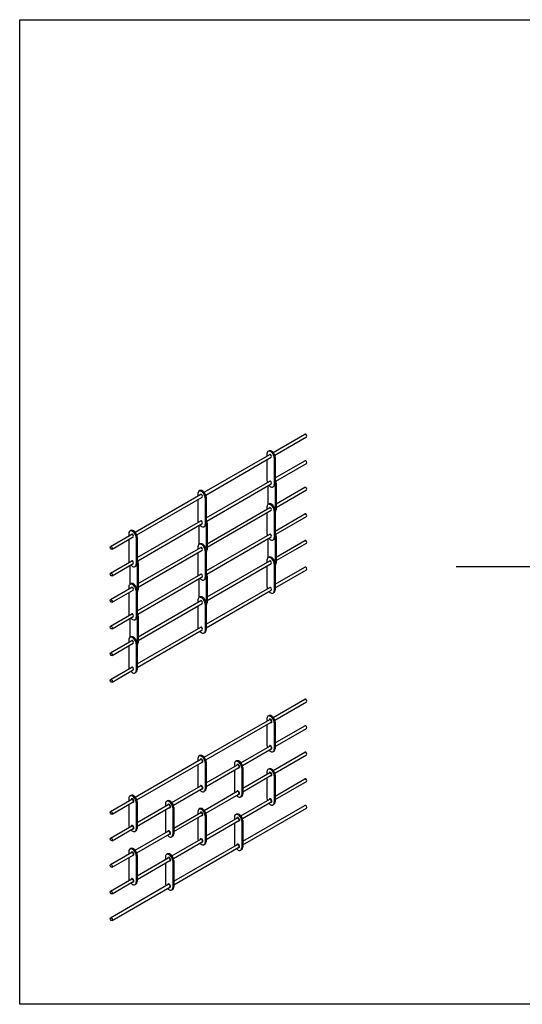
# Model space of a CAD drawing. Header units: inches. Extents: x 170 to 312, y 215 to 248.
# Tile 118 of 256: x 218.92 to 225.42, y 234.45 to 247.18. Entities that reach past the tile are written whole.
import ezdxf

# ---------------------------------------------------------------- set-up
doc = ezdxf.new("R2010")
doc.units = ezdxf.units.IN
doc.header["$LTSCALE"] = 0.25
doc.header["$MEASUREMENT"] = 0
for name, color, linetype in [('BRICK', 7, 'Continuous'), ('MOTOR RH', 7, 'Continuous'), ('STRAIGHT LATTICE', 7, 'Continuous')]:
    doc.layers.add(name, color=color, linetype=linetype)

msp = doc.modelspace()

# ---------------------------------------------------------------- linework, layer by layer
at = {"layer": 'BRICK'}
for p, q in [((222.19727, 238.15797), (222.60679, 238.3944)), ((222.21715, 238.12263), (222.62706, 238.35929)), ((222.14173, 238.18065), (222.12825, 238.17286)), ((221.30418, 237.64234), (222.15135, 238.13145)), ((221.32406, 237.607), (222.17162, 238.09634)), ((222.11448, 238.14244), (222.11448, 238.11017)), ((222.11448, 238.06335), (222.11448, 237.79869)), ((222.20848, 238.08817), (222.20848, 237.74442)), ((222.22196, 238.09595), (222.22196, 237.7522)), ((222.22196, 237.82847), (222.60679, 238.05065)), ((222.22196, 237.78165), (222.62706, 238.01554)), ((221.77779, 237.57203), (222.15135, 237.7877)), ((221.24864, 237.66502), (221.23516, 237.65724)), ((221.79767, 237.53669), (222.17162, 237.75259)), ((222.20819, 237.72178), (222.19471, 237.714)), ((222.1971, 237.47067), (222.60679, 237.7072)), ((222.21707, 237.43538), (222.62706, 237.67209)), ((220.4111, 237.12672), (221.25826, 237.61583)), ((220.43098, 237.09138), (221.27853, 237.58071)), ((221.2214, 237.62681), (221.2214, 237.59454)), ((221.2214, 237.54773), (221.2214, 237.28306)), ((221.31539, 237.57255), (221.31539, 237.2288)), ((221.32887, 237.58033), (221.32887, 237.23658)), ((221.32887, 237.31284), (221.73186, 237.54551)), ((221.32887, 237.26603), (221.75214, 237.5104)), ((221.695, 237.5565), (221.695, 237.52423)), ((221.72225, 237.59471), (221.70877, 237.58693)), ((221.80248, 237.51002), (221.80248, 237.16627)), ((221.695, 237.47742), (221.695, 237.21275)), ((221.789, 237.50223), (221.789, 237.15848)), ((221.80248, 237.24283), (222.15135, 237.44425)), ((221.80248, 237.19602), (222.17162, 237.40914)), ((222.11448, 237.45494), (222.11448, 237.42267)), ((222.14173, 237.49315), (222.12825, 237.48536)), ((222.20848, 237.40067), (222.20848, 237.05692)), ((222.22196, 237.40845), (222.22196, 237.0647)), ((220.8847, 237.0564), (221.25826, 237.27208)), ((222.11448, 237.37585), (222.11448, 237.11119)), ((222.22196, 237.14097), (222.60679, 237.36315)), ((222.22196, 237.09415), (222.62706, 237.32804)), ((220.35555, 237.1494), (220.34207, 237.14161)), ((220.90458, 237.02107), (221.27853, 237.23696)), ((221.3151, 237.20615), (221.30162, 237.19837)), ((221.30402, 236.95504), (221.73173, 237.20199)), ((221.32398, 236.91976), (221.75201, 237.16688)), ((221.78871, 237.13584), (221.77523, 237.12806)), ((220.0899, 236.94127), (220.36517, 237.1002)), ((220.11017, 236.90616), (220.38544, 237.06509)), ((220.32831, 237.11119), (220.32831, 237.07892)), ((220.32831, 237.0321), (220.32831, 236.76744)), ((220.4223, 237.05692), (220.4223, 236.71317)), ((220.43578, 237.0647), (220.43578, 236.72095)), ((220.43578, 236.79722), (220.83878, 237.02989)), ((220.80191, 237.04088), (220.80191, 237.00861)), ((220.82916, 237.07908), (220.81568, 237.0713)), ((221.77779, 236.88453), (222.15135, 237.1002)), ((221.79767, 236.84919), (222.17162, 237.06509)), ((221.80248, 236.55503), (222.60679, 237.0194)), ((222.20819, 237.03428), (222.19471, 237.0265)), ((220.43578, 236.7504), (220.85905, 236.99478)), ((220.80191, 236.96179), (220.80191, 236.69713)), ((220.89591, 236.98661), (220.89591, 236.64286)), ((220.90939, 236.99439), (220.90939, 236.65064)), ((220.90939, 236.72721), (221.25826, 236.92863)), ((220.90939, 236.68039), (221.27853, 236.89351)), ((221.2214, 236.93931), (221.2214, 236.90704)), ((221.24864, 236.97752), (221.23516, 236.96974)), ((221.31539, 236.88505), (221.31539, 236.5413)), ((221.32887, 236.89283), (221.32887, 236.54908)), ((221.72225, 236.90721), (221.70877, 236.89943)), ((221.80248, 236.50822), (222.62706, 236.98429)), ((220.0899, 236.59752), (220.36517, 236.75645)), ((221.2214, 236.86023), (221.2214, 236.59556)), ((221.32887, 236.62534), (221.73186, 236.85801)), ((221.32887, 236.57853), (221.75214, 236.8229)), ((221.695, 236.869), (221.695, 236.83673)), ((221.695, 236.78992), (221.695, 236.52525)), ((221.789, 236.81473), (221.789, 236.47098)), ((221.80248, 236.82252), (221.80248, 236.47877)), ((220.11017, 236.56241), (220.38544, 236.72134)), ((220.42202, 236.69053), (220.40854, 236.68275)), ((220.41093, 236.43942), (220.83865, 236.68636)), ((220.43089, 236.40413), (220.85892, 236.65125)), ((220.89562, 236.62022), (220.88214, 236.61243)), ((220.8847, 236.3689), (221.25826, 236.58458)), ((220.90458, 236.33357), (221.27853, 236.54946)), ((220.90939, 236.03941), (221.73186, 236.51426)), ((221.3151, 236.51865), (221.30162, 236.51087)), ((220.0899, 236.25407), (220.36517, 236.413)), ((220.11017, 236.21896), (220.38544, 236.37789)), ((220.32831, 236.42369), (220.32831, 236.39142)), ((220.35555, 236.4619), (220.34207, 236.45411)), ((220.4223, 236.36942), (220.4223, 236.02567)), ((220.43578, 236.3772), (220.43578, 236.03345)), ((220.82916, 236.39158), (220.81568, 236.3838)), ((220.90939, 235.99259), (221.75214, 236.47915)), ((221.78871, 236.44834), (221.77523, 236.44056)), ((220.32831, 236.3446), (220.32831, 236.07994)), ((220.43578, 236.10972), (220.83878, 236.34239)), ((220.43578, 236.0629), (220.85905, 236.30728)), ((220.80191, 236.35338), (220.80191, 236.32111)), ((220.80191, 236.27429), (220.80191, 236.00963)), ((220.89591, 236.29911), (220.89591, 235.95536)), ((220.90939, 236.30689), (220.90939, 235.96314)), ((220.0899, 235.91002), (220.36517, 236.06895)), ((220.0899, 235.56627), (220.83878, 235.99864)), ((220.11017, 235.87491), (220.38544, 236.03384)), ((220.42202, 236.00303), (220.40854, 235.99525)), ((220.11017, 235.53116), (220.85905, 235.96353)), ((220.89562, 235.93272), (220.88214, 235.92493))]:
    msp.add_line(p, q, dxfattribs=at)
for centre, major_axis, start_param, end_param in [((222.61692, 238.37684), (0.01014, -0.01756), 0, 3.14159265), ((222.16148, 238.1153), (0.03323, -0.05756), 0.78539816, 3.92699082), ((222.17496, 238.12309), (0.03323, -0.05756), 0.78539816, 3.14159265), ((222.16148, 238.11389), (0.01014, -0.01756), 0, 3.14159265), ((222.61692, 238.03309), (0.01014, -0.01756), 0, 3.14159265), ((222.16148, 237.77155), (0.03323, -0.05756), 3.92699082, 4.42168201), ((222.16148, 237.77014), (0.01014, -0.01756), 0, 3.14159265), ((221.26839, 237.59968), (0.03323, -0.05756), 0.78539816, 3.92699082), ((221.28187, 237.60746), (0.03323, -0.05756), 0.78539816, 3.14159265), ((222.16148, 237.77155), (0.03323, -0.05756), 5.04167821, 7.06858347), ((222.17496, 237.77934), (0.03323, -0.05756), 6.28318531, 7.06858347), ((222.61692, 237.68964), (0.01014, -0.01756), 0, 3.14159265), ((221.26839, 237.59827), (0.01014, -0.01756), 0, 3.14159265), ((221.742, 237.52937), (0.03323, -0.05756), 0.78539816, 3.92699082), ((221.75548, 237.53715), (0.03323, -0.05756), 0.78539816, 3.14159265), ((221.742, 237.52796), (0.01014, -0.01756), 0, 3.14159265), ((222.16148, 237.4278), (0.03323, -0.05756), 0.78539816, 3.92699082), ((222.17496, 237.43559), (0.03323, -0.05756), 0.78539816, 3.14159265), ((222.16148, 237.42639), (0.01014, -0.01756), 0, 3.14159265), ((221.26839, 237.25593), (0.03323, -0.05756), 3.92699082, 4.42168201), ((221.26839, 237.25452), (0.01014, -0.01756), 0, 3.14159265), ((222.61692, 237.34559), (0.01014, -0.01756), 0, 3.14159265), ((220.3753, 237.08405), (0.03323, -0.05756), 0.78539816, 3.92699082), ((220.38878, 237.09184), (0.03323, -0.05756), 0.78539816, 3.14159265), ((221.26839, 237.25593), (0.03323, -0.05756), 5.04167821, 7.06858347), ((221.28187, 237.26371), (0.03323, -0.05756), 6.28318531, 7.06858347), ((221.742, 237.18562), (0.03323, -0.05756), 3.92699082, 4.42168201), ((221.742, 237.18562), (0.03323, -0.05756), 5.04167821, 7.06858347), ((221.74187, 237.18443), (0.01014, -0.01756), 0, 3.14159265), ((221.75548, 237.1934), (0.03323, -0.05756), 6.28318531, 7.06858347), ((220.3753, 237.08264), (0.01014, -0.01756), 0, 3.14159265), ((220.84891, 237.01374), (0.03323, -0.05756), 0.78539816, 3.92699082), ((220.86239, 237.02152), (0.03323, -0.05756), 0.78539816, 3.14159265), ((220.84891, 237.01233), (0.01014, -0.01756), 0, 3.14159265), ((222.16148, 237.08405), (0.03323, -0.05756), 3.92699082, 4.42168201), ((222.16148, 237.08405), (0.03323, -0.05756), 5.04167821, 7.06858347), ((222.16148, 237.08264), (0.01014, -0.01756), 0, 3.14159265), ((222.17496, 237.09184), (0.03323, -0.05756), 6.28318531, 7.06858347), ((222.61692, 237.00184), (0.01014, -0.01756), 0, 3.14159265), ((221.26839, 236.91218), (0.03323, -0.05756), 0.78539816, 3.92699082), ((221.28187, 236.91996), (0.03323, -0.05756), 0.78539816, 3.14159265), ((221.26839, 236.91077), (0.01014, -0.01756), 0, 3.14159265), ((221.742, 236.84187), (0.03323, -0.05756), 0.78539816, 3.92699082), ((221.75548, 236.84965), (0.03323, -0.05756), 0.78539816, 3.14159265), ((220.3753, 236.7403), (0.03323, -0.05756), 3.92699082, 4.42168201), ((220.3753, 236.73889), (0.01014, -0.01756), 0, 3.14159265), ((221.742, 236.84046), (0.01014, -0.01756), 0, 3.14159265), ((220.3753, 236.7403), (0.03323, -0.05756), 5.04167821, 7.06858347), ((220.38878, 236.74809), (0.03323, -0.05756), 6.28318531, 7.06858347), ((220.84891, 236.66999), (0.03323, -0.05756), 3.92699082, 4.42168201), ((220.84891, 236.66999), (0.03323, -0.05756), 5.04167821, 7.06858347), ((220.84878, 236.66881), (0.01014, -0.01756), 0, 3.14159265), ((220.86239, 236.67777), (0.03323, -0.05756), 6.28318531, 7.06858347), ((221.26839, 236.56843), (0.03323, -0.05756), 3.92699082, 4.42168201), ((221.26839, 236.56843), (0.03323, -0.05756), 5.04167821, 7.06858347), ((221.26839, 236.56702), (0.01014, -0.01756), 0, 3.14159265), ((221.28187, 236.57621), (0.03323, -0.05756), 6.28318531, 7.06858347), ((221.742, 236.49812), (0.03323, -0.05756), 3.92699082, 4.42168201), ((221.742, 236.49671), (0.01014, -0.01756), 0, 3.14159265), ((220.3753, 236.39655), (0.03323, -0.05756), 0.78539816, 3.92699082), ((220.38878, 236.40434), (0.03323, -0.05756), 0.78539816, 3.14159265), ((220.3753, 236.39514), (0.01014, -0.01756), 0, 3.14159265), ((220.84891, 236.32624), (0.03323, -0.05756), 0.78539816, 3.92699082), ((220.86239, 236.33402), (0.03323, -0.05756), 0.78539816, 3.14159265), ((221.742, 236.49812), (0.03323, -0.05756), 5.04167821, 7.06858347), ((221.75548, 236.5059), (0.03323, -0.05756), 6.28318531, 7.06858347), ((220.84891, 236.32483), (0.01014, -0.01756), 0, 3.14159265), ((220.3753, 236.0528), (0.03323, -0.05756), 3.92699082, 4.42168201), ((220.3753, 236.0528), (0.03323, -0.05756), 5.04167821, 7.06858347), ((220.3753, 236.05139), (0.01014, -0.01756), 0, 3.14159265), ((220.38878, 236.06059), (0.03323, -0.05756), 6.28318531, 7.06858347), ((220.84891, 235.98249), (0.03323, -0.05756), 3.92699082, 4.42168201), ((220.84891, 235.98108), (0.01014, -0.01756), 0, 3.14159265), ((220.84891, 235.98249), (0.03323, -0.05756), 5.04167821, 7.06858347), ((220.86239, 235.99027), (0.03323, -0.05756), 6.28318531, 7.06858347)]:
    msp.add_ellipse(centre, major_axis=major_axis, ratio=0.57735027, start_param=start_param, end_param=end_param, dxfattribs=at)
for centre in [(220.10004, 236.92372), (220.10004, 236.57997), (220.10004, 236.23652), (220.10004, 235.89247), (220.10004, 235.54872)]:
    msp.add_ellipse(centre, major_axis=(0.01014, -0.01756), ratio=0.57735027, dxfattribs=at)
for points in [[(222.16408, 238.09199), (222.16584, 238.09152), (222.16763, 238.09135), (222.17298, 238.09202), (222.17621, 238.09435), (222.1796, 238.10071), (222.18002, 238.10457), (222.17865, 238.11607), (222.17446, 238.12422), (222.16519, 238.13322), (222.16099, 238.13569), (222.15415, 238.13651), (222.15156, 238.13609), (222.14939, 238.13483), (222.14725, 238.1336), (222.1456, 238.1316), (222.1443, 238.12861), (222.14404, 238.12788), (222.14384, 238.12712)], [(222.16408, 237.74824), (222.16584, 237.74777), (222.16763, 237.7476), (222.17298, 237.74827), (222.17621, 237.7506), (222.1796, 237.75696), (222.18002, 237.76082), (222.17865, 237.77232), (222.17446, 237.78047), (222.16519, 237.78947), (222.16099, 237.79194), (222.15415, 237.79276), (222.15156, 237.79234), (222.14939, 237.79108), (222.14725, 237.78985), (222.1456, 237.78785), (222.1443, 237.78486), (222.14404, 237.78413), (222.14384, 237.78337)], [(221.271, 237.57637), (221.27276, 237.57589), (221.27454, 237.57573), (221.27989, 237.57639), (221.28312, 237.57872), (221.28651, 237.58509), (221.28693, 237.58895), (221.28556, 237.60045), (221.28138, 237.60859), (221.27211, 237.6176), (221.26791, 237.62007), (221.26106, 237.62088), (221.25848, 237.62046), (221.2563, 237.61921), (221.25416, 237.61797), (221.25252, 237.61598), (221.25121, 237.61299), (221.25096, 237.61225), (221.25076, 237.61149)], [(221.7446, 237.50605), (221.74636, 237.50558), (221.74815, 237.50542), (221.75349, 237.50608), (221.75673, 237.50841), (221.76012, 237.51478), (221.76054, 237.51864), (221.75917, 237.53014), (221.75498, 237.53828), (221.74571, 237.54728), (221.74151, 237.54976), (221.73467, 237.55057), (221.73208, 237.55015), (221.72991, 237.5489), (221.72777, 237.54766), (221.72612, 237.54567), (221.72482, 237.54268), (221.72456, 237.54194), (221.72436, 237.54118)], [(222.16408, 237.40449), (222.16584, 237.40402), (222.16763, 237.40385), (222.17298, 237.40452), (222.17621, 237.40685), (222.1796, 237.41321), (222.18002, 237.41707), (222.17865, 237.42857), (222.17446, 237.43672), (222.16519, 237.44572), (222.16099, 237.44819), (222.15415, 237.44901), (222.15156, 237.44859), (222.14939, 237.44733), (222.14725, 237.4461), (222.1456, 237.4441), (222.1443, 237.44111), (222.14404, 237.44038), (222.14384, 237.43962)], [(221.271, 237.23262), (221.27276, 237.23214), (221.27454, 237.23198), (221.27989, 237.23264), (221.28312, 237.23497), (221.28651, 237.24134), (221.28693, 237.2452), (221.28556, 237.2567), (221.28138, 237.26484), (221.27211, 237.27385), (221.26791, 237.27632), (221.26106, 237.27713), (221.25848, 237.27671), (221.2563, 237.27546), (221.25416, 237.27422), (221.25252, 237.27223), (221.25121, 237.26924), (221.25096, 237.2685), (221.25076, 237.26774)], [(221.7446, 237.1623), (221.74636, 237.16183), (221.74815, 237.16167), (221.75349, 237.16233), (221.75673, 237.16466), (221.76012, 237.17103), (221.76054, 237.17489), (221.75917, 237.18639), (221.75498, 237.19453), (221.74571, 237.20353), (221.74151, 237.20601), (221.73467, 237.20682), (221.73208, 237.2064), (221.72991, 237.20515), (221.72777, 237.20391), (221.72612, 237.20192), (221.72482, 237.19893), (221.72456, 237.19819), (221.72436, 237.19743)], [(220.37791, 237.06074), (220.37967, 237.06027), (220.38145, 237.0601), (220.3868, 237.06077), (220.39003, 237.0631), (220.39342, 237.06946), (220.39384, 237.07332), (220.39247, 237.08482), (220.38829, 237.09297), (220.37902, 237.10197), (220.37482, 237.10444), (220.36797, 237.10526), (220.36539, 237.10484), (220.36321, 237.10358), (220.36107, 237.10235), (220.35943, 237.10035), (220.35812, 237.09736), (220.35787, 237.09663), (220.35767, 237.09587)], [(220.85152, 236.99043), (220.85328, 236.98995), (220.85506, 236.98979), (220.86041, 236.99046), (220.86364, 236.99278), (220.86703, 236.99915), (220.86745, 237.00301), (220.86608, 237.01451), (220.86189, 237.02266), (220.85262, 237.03166), (220.84843, 237.03413), (220.84158, 237.03495), (220.839, 237.03453), (220.83682, 237.03327), (220.83468, 237.03203), (220.83303, 237.03004), (220.83173, 237.02705), (220.83147, 237.02632), (220.83127, 237.02556)], [(222.16408, 237.06074), (222.16584, 237.06027), (222.16763, 237.0601), (222.17298, 237.06077), (222.17621, 237.0631), (222.1796, 237.06946), (222.18002, 237.07332), (222.17865, 237.08482), (222.17446, 237.09297), (222.16519, 237.10197), (222.16099, 237.10444), (222.15415, 237.10526), (222.15156, 237.10484), (222.14939, 237.10358), (222.14725, 237.10235), (222.1456, 237.10035), (222.1443, 237.09736), (222.14404, 237.09663), (222.14384, 237.09587)], [(221.271, 236.88887), (221.27276, 236.88839), (221.27454, 236.88823), (221.27989, 236.88889), (221.28312, 236.89122), (221.28651, 236.89759), (221.28693, 236.90145), (221.28556, 236.91295), (221.28138, 236.92109), (221.27211, 236.9301), (221.26791, 236.93257), (221.26106, 236.93338), (221.25848, 236.93296), (221.2563, 236.93171), (221.25416, 236.93047), (221.25252, 236.92848), (221.25121, 236.92549), (221.25096, 236.92475), (221.25076, 236.92399)], [(220.37791, 236.71699), (220.37967, 236.71652), (220.38145, 236.71635), (220.3868, 236.71702), (220.39003, 236.71935), (220.39342, 236.72571), (220.39384, 236.72957), (220.39247, 236.74107), (220.38829, 236.74922), (220.37902, 236.75822), (220.37482, 236.76069), (220.36797, 236.76151), (220.36539, 236.76109), (220.36321, 236.75983), (220.36107, 236.7586), (220.35943, 236.7566), (220.35812, 236.75361), (220.35787, 236.75288), (220.35767, 236.75212)], [(221.7446, 236.81855), (221.74636, 236.81808), (221.74815, 236.81792), (221.75349, 236.81858), (221.75673, 236.82091), (221.76012, 236.82728), (221.76054, 236.83114), (221.75917, 236.84264), (221.75498, 236.85078), (221.74571, 236.85978), (221.74151, 236.86226), (221.73467, 236.86307), (221.73208, 236.86265), (221.72991, 236.8614), (221.72777, 236.86016), (221.72612, 236.85817), (221.72482, 236.85518), (221.72456, 236.85444), (221.72436, 236.85368)], [(220.85152, 236.64668), (220.85328, 236.6462), (220.85506, 236.64604), (220.86041, 236.64671), (220.86364, 236.64903), (220.86703, 236.6554), (220.86745, 236.65926), (220.86608, 236.67076), (220.86189, 236.67891), (220.85262, 236.68791), (220.84843, 236.69038), (220.84158, 236.6912), (220.839, 236.69078), (220.83682, 236.68952), (220.83468, 236.68828), (220.83303, 236.68629), (220.83173, 236.6833), (220.83147, 236.68257), (220.83127, 236.68181)], [(221.271, 236.54512), (221.27276, 236.54464), (221.27454, 236.54448), (221.27989, 236.54514), (221.28312, 236.54747), (221.28651, 236.55384), (221.28693, 236.5577), (221.28556, 236.5692), (221.28138, 236.57734), (221.27211, 236.58635), (221.26791, 236.58882), (221.26106, 236.58963), (221.25848, 236.58921), (221.2563, 236.58796), (221.25416, 236.58672), (221.25252, 236.58473), (221.25121, 236.58174), (221.25096, 236.581), (221.25076, 236.58024)], [(221.7446, 236.4748), (221.74636, 236.47433), (221.74815, 236.47417), (221.75349, 236.47483), (221.75673, 236.47716), (221.76012, 236.48353), (221.76054, 236.48739), (221.75917, 236.49889), (221.75498, 236.50703), (221.74571, 236.51603), (221.74151, 236.51851), (221.73467, 236.51932), (221.73208, 236.5189), (221.72991, 236.51765), (221.72777, 236.51641), (221.72612, 236.51442), (221.72482, 236.51143), (221.72456, 236.51069), (221.72436, 236.50993)], [(220.37791, 236.37324), (220.37967, 236.37277), (220.38145, 236.3726), (220.3868, 236.37327), (220.39003, 236.3756), (220.39342, 236.38196), (220.39384, 236.38582), (220.39247, 236.39732), (220.38829, 236.40547), (220.37902, 236.41447), (220.37482, 236.41694), (220.36797, 236.41776), (220.36539, 236.41734), (220.36321, 236.41608), (220.36107, 236.41485), (220.35943, 236.41285), (220.35812, 236.40986), (220.35787, 236.40913), (220.35767, 236.40837)], [(220.85152, 236.30293), (220.85328, 236.30245), (220.85506, 236.30229), (220.86041, 236.30296), (220.86364, 236.30528), (220.86703, 236.31165), (220.86745, 236.31551), (220.86608, 236.32701), (220.86189, 236.33516), (220.85262, 236.34416), (220.84843, 236.34663), (220.84158, 236.34745), (220.839, 236.34703), (220.83682, 236.34577), (220.83468, 236.34453), (220.83303, 236.34254), (220.83173, 236.33955), (220.83147, 236.33882), (220.83127, 236.33806)], [(220.37791, 236.02949), (220.37967, 236.02902), (220.38145, 236.02885), (220.3868, 236.02952), (220.39003, 236.03185), (220.39342, 236.03821), (220.39384, 236.04207), (220.39247, 236.05357), (220.38829, 236.06172), (220.37902, 236.07072), (220.37482, 236.07319), (220.36797, 236.07401), (220.36539, 236.07359), (220.36321, 236.07233), (220.36107, 236.0711), (220.35943, 236.0691), (220.35812, 236.06611), (220.35787, 236.06538), (220.35767, 236.06462)], [(220.85152, 235.95918), (220.85328, 235.9587), (220.85506, 235.95854), (220.86041, 235.95921), (220.86364, 235.96153), (220.86703, 235.9679), (220.86745, 235.97176), (220.86608, 235.98326), (220.86189, 235.99141), (220.85262, 236.00041), (220.84843, 236.00288), (220.84158, 236.0037), (220.839, 236.00328), (220.83682, 236.00202), (220.83468, 236.00078), (220.83303, 235.99879), (220.83173, 235.9958), (220.83147, 235.99507), (220.83127, 235.99431)]]:
    msp.add_open_spline(points, degree=3, knots=[2.61090844, 2.61090844, 2.61090844, 2.61090844, 2.9022773, 2.9022773, 3.48765662, 3.48765662, 4.07303595, 4.07303595, 5.16925667, 5.16925667, 5.87566295, 5.87566295, 6.28318531, 6.28318531, 6.28318531, 6.68539091, 6.68539091, 6.8104073, 6.8104073, 6.8104073, 6.8104073], dxfattribs=at)
at = {"layer": 'defpoints'}
msp.add_lwpolyline([(238.38533, 234.44685), (218.91545, 234.44685), (218.91545, 247.18196), (238.38533, 247.18196)], close=True, dxfattribs=at)
at = {"layer": 'MOTOR RH'}
msp.add_line((232.39037, 240.10342), (224.56398, 240.10342), dxfattribs=at)
at = {"layer": 'STRAIGHT LATTICE'}
for p, q in [((222.19647, 241.58463), (222.60679, 241.82152)), ((222.21675, 241.54952), (222.62706, 241.78641)), ((222.14173, 241.60636), (222.12825, 241.59858)), ((221.30338, 241.069), (222.15135, 241.55857)), ((221.32366, 241.03389), (222.17162, 241.52346)), ((222.11448, 241.56815), (222.11448, 241.53729)), ((222.11448, 241.49048), (222.11448, 241.2244)), ((222.20848, 241.51388), (222.20848, 241.17013)), ((222.22196, 241.52167), (222.22196, 241.17792)), ((222.22196, 241.25559), (222.60679, 241.47777)), ((222.23017, 241.21352), (222.62706, 241.44266)), ((221.32887, 240.73997), (222.15135, 241.21482)), ((221.24864, 241.09073), (221.23516, 241.08295)), ((221.33708, 240.69789), (222.17162, 241.17971)), ((222.12796, 241.15451), (222.12796, 240.91121)), ((222.20819, 241.14749), (222.19471, 241.13971)), ((222.22191, 241.1754), (222.22191, 240.83705)), ((222.23539, 241.18567), (222.23539, 240.84192)), ((222.23539, 240.91989), (222.60679, 241.13432)), ((222.23539, 240.87308), (222.62706, 241.09921)), ((220.4103, 240.55338), (221.25826, 241.04295)), ((220.43057, 240.51827), (221.27853, 241.00784)), ((221.2214, 241.05253), (221.2214, 241.02167)), ((221.2214, 240.97485), (221.2214, 240.70878)), ((221.31539, 240.99826), (221.31539, 240.65451)), ((221.32887, 241.00604), (221.32887, 240.66229)), ((221.3423, 240.40427), (222.15135, 240.87137)), ((221.3423, 240.35745), (222.17162, 240.83626)), ((222.11448, 240.88095), (222.11448, 240.85009)), ((222.14173, 240.91916), (222.12825, 240.91138)), ((222.20848, 240.82668), (222.20848, 240.48293)), ((222.22196, 240.83447), (222.22196, 240.49072)), ((220.43578, 240.22434), (221.25826, 240.6992)), ((222.11448, 240.80328), (222.11448, 240.5372)), ((222.22196, 240.56839), (222.60679, 240.79057)), ((222.23017, 240.52632), (222.62706, 240.75546)), ((220.35555, 240.57511), (220.34207, 240.56733)), ((220.444, 240.18227), (221.27853, 240.66409)), ((221.23487, 240.63888), (221.23487, 240.39558)), ((221.3151, 240.63187), (221.30162, 240.62408)), ((221.32882, 240.65977), (221.32882, 240.32142)), ((221.3423, 240.67004), (221.3423, 240.32629)), ((220.0899, 240.3684), (220.36517, 240.52732)), ((220.11017, 240.33329), (220.38544, 240.49221)), ((220.32831, 240.5369), (220.32831, 240.50604)), ((220.32831, 240.45923), (220.32831, 240.19315)), ((220.4223, 240.48263), (220.4223, 240.13888)), ((220.43578, 240.49042), (220.43578, 240.14667)), ((221.32887, 240.05277), (222.15135, 240.52762)), ((221.33708, 240.01069), (222.17162, 240.49251)), ((222.12796, 240.46731), (222.12796, 240.22371)), ((222.20819, 240.46029), (222.19471, 240.45251)), ((222.22191, 240.4879), (222.22191, 240.14955)), ((222.23539, 240.49817), (222.23539, 240.15442)), ((222.23539, 240.23209), (222.60679, 240.44652)), ((220.44921, 239.88864), (221.25826, 240.35575)), ((220.44921, 239.84183), (221.27853, 240.32064)), ((221.2214, 240.36533), (221.2214, 240.33447)), ((221.24864, 240.40353), (221.23516, 240.39575)), ((221.32887, 240.31884), (221.32887, 239.97509)), ((222.23539, 240.18528), (222.62706, 240.41141)), ((221.2214, 240.28765), (221.2214, 240.02158)), ((221.31539, 240.31106), (221.31539, 239.96731)), ((222.11448, 240.19315), (222.11448, 240.16229)), ((222.14173, 240.23136), (222.12825, 240.22358)), ((220.0899, 240.02465), (220.36517, 240.18357)), ((220.11017, 239.98954), (220.38544, 240.14846)), ((220.34179, 240.12326), (220.34179, 239.87996)), ((220.42202, 240.11624), (220.40854, 240.10846)), ((220.43573, 240.14415), (220.43573, 239.8058)), ((220.44921, 240.15442), (220.44921, 239.81067)), ((221.3423, 239.71647), (222.15135, 240.18357)), ((221.3423, 239.66965), (222.17162, 240.14846)), ((222.11448, 240.11548), (222.11448, 239.8494)), ((222.20848, 240.13888), (222.20848, 239.79513)), ((222.22196, 240.14667), (222.22196, 239.80292)), ((222.22196, 239.88059), (222.60679, 240.10277)), ((222.22196, 239.83378), (222.62706, 240.06766)), ((220.43578, 239.53714), (221.25826, 240.012)), ((220.444, 239.49507), (221.27853, 239.97689)), ((221.23487, 239.95168), (221.23487, 239.70808)), ((221.3151, 239.94467), (221.30162, 239.93688)), ((221.32882, 239.97227), (221.32882, 239.63392)), ((221.3423, 239.98254), (221.3423, 239.63879)), ((220.0899, 239.6812), (220.36517, 239.84012)), ((220.11017, 239.64609), (220.38544, 239.80501)), ((220.32831, 239.8497), (220.32831, 239.81884)), ((220.35555, 239.88791), (220.34207, 239.88013)), ((220.43578, 239.80322), (220.43578, 239.45947)), ((221.32887, 239.36497), (222.15135, 239.83982)), ((221.32887, 239.31815), (222.17162, 239.80471)), ((220.32831, 239.77203), (220.32831, 239.50595)), ((220.4223, 239.79543), (220.4223, 239.45168)), ((221.2214, 239.67753), (221.2214, 239.64667)), ((221.24864, 239.71573), (221.23516, 239.70795)), ((222.20819, 239.77249), (222.19471, 239.76471)), ((220.44921, 239.20084), (221.25826, 239.66795)), ((220.44921, 239.15403), (221.27853, 239.63284)), ((221.2214, 239.59985), (221.2214, 239.33378)), ((221.31539, 239.62326), (221.31539, 239.27951)), ((221.32887, 239.63104), (221.32887, 239.28729)), ((220.0899, 239.33745), (220.36517, 239.49637)), ((220.11017, 239.30234), (220.38544, 239.46126)), ((220.34179, 239.43606), (220.34179, 239.19246)), ((220.42202, 239.42904), (220.40854, 239.42126)), ((220.43573, 239.45665), (220.43573, 239.1183)), ((220.44921, 239.46692), (220.44921, 239.12317)), ((220.43578, 238.84934), (221.25826, 239.3242)), ((220.35555, 239.20011), (220.34207, 239.19233)), ((220.43578, 238.80253), (221.27853, 239.28909)), ((221.3151, 239.25687), (221.30162, 239.24908)), ((220.0899, 238.9934), (220.36517, 239.15232)), ((220.11017, 238.95829), (220.38544, 239.11721)), ((220.32831, 239.1619), (220.32831, 239.13104)), ((220.32831, 239.08423), (220.32831, 238.81815)), ((220.4223, 239.10763), (220.4223, 238.76388)), ((220.43578, 239.11542), (220.43578, 238.77167)), ((220.0899, 238.64965), (220.36517, 238.80857)), ((220.11017, 238.61454), (220.38544, 238.77346)), ((220.42202, 238.74124), (220.40854, 238.73346))]:
    msp.add_line(p, q, dxfattribs=at)
for centre, major_axis, start_param, end_param in [((222.61692, 241.80397), (0.01014, -0.01756), 0, 3.14159265), ((222.16148, 241.54102), (0.03323, -0.05756), 0.78539816, 3.92699082), ((222.17496, 241.5488), (0.03323, -0.05756), 0.78539816, 3.14159265), ((222.16148, 241.54102), (0.01014, -0.01756), 0, 3.14159265), ((222.61692, 241.46022), (0.01014, -0.01756), 0, 3.14159265), ((222.16148, 241.19727), (0.03323, -0.05756), 3.92699082, 4.40245048), ((222.16148, 241.19727), (0.01014, -0.01756), 0, 3.14159265), ((222.18839, 241.2128), (0.03323, -0.05756), 0.78539816, 1.56059154), ((221.26839, 241.02539), (0.03323, -0.05756), 0.78539816, 3.92699082), ((221.28187, 241.03318), (0.03323, -0.05756), 0.78539816, 3.14159265), ((222.16148, 241.19727), (0.03323, -0.05756), 5.02232748, 7.06858347), ((222.17496, 241.20505), (0.03323, -0.05756), 6.28318531, 7.06858347), ((222.61692, 241.11677), (0.01014, -0.01756), 0, 3.14159265), ((221.26839, 241.02539), (0.01014, -0.01756), 0, 3.14159265), ((222.16148, 240.85382), (0.03323, -0.05756), 0.78539816, 3.92699082), ((222.17496, 240.8616), (0.03323, -0.05756), 0.78539816, 3.14159265), ((222.16148, 240.85382), (0.01014, -0.01756), 0, 3.14159265), ((222.18839, 240.86905), (0.03323, -0.05756), 6.2933901, 7.06858347), ((221.26839, 240.68164), (0.03323, -0.05756), 3.92699082, 4.40245048), ((221.26839, 240.68164), (0.01014, -0.01756), 0, 3.14159265), ((221.2953, 240.69718), (0.03323, -0.05756), 0.78539816, 1.56059154), ((222.61692, 240.77302), (0.01014, -0.01756), 0, 3.14159265), ((220.3753, 240.50977), (0.03323, -0.05756), 0.78539816, 3.92699082), ((220.38878, 240.51755), (0.03323, -0.05756), 0.78539816, 3.14159265), ((221.26839, 240.68164), (0.03323, -0.05756), 5.02232748, 7.06858347), ((221.28187, 240.68943), (0.03323, -0.05756), 6.28318531, 7.06858347), ((220.3753, 240.50977), (0.01014, -0.01756), 0, 3.14159265), ((222.16148, 240.51007), (0.03323, -0.05756), 3.92699082, 4.40245048), ((222.16148, 240.51007), (0.03323, -0.05756), 5.02232748, 7.06858347), ((222.16148, 240.51007), (0.01014, -0.01756), 0, 3.14159265), ((222.17496, 240.51785), (0.03323, -0.05756), 6.28318531, 7.06858347), ((222.18839, 240.5253), (0.03323, -0.05756), 0.78539816, 1.56059154), ((222.61692, 240.42897), (0.01014, -0.01756), 0, 3.14159265), ((221.26839, 240.33819), (0.03323, -0.05756), 0.78539816, 3.92699082), ((221.28187, 240.34598), (0.03323, -0.05756), 0.78539816, 3.14159265), ((221.26839, 240.33819), (0.01014, -0.01756), 0, 3.14159265), ((221.2953, 240.35343), (0.03323, -0.05756), 6.2933901, 7.06858347), ((220.3753, 240.16602), (0.03323, -0.05756), 3.92699082, 4.40245048), ((220.3753, 240.16602), (0.01014, -0.01756), 0, 3.14159265), ((220.40221, 240.18155), (0.03323, -0.05756), 0.78539816, 1.56059154), ((222.16148, 240.16602), (0.03323, -0.05756), 0.78539816, 3.92699082), ((222.17496, 240.1738), (0.03323, -0.05756), 0.78539816, 3.14159265), ((222.16148, 240.16602), (0.01014, -0.01756), 0, 3.14159265), ((220.3753, 240.16602), (0.03323, -0.05756), 5.02232748, 7.06858347), ((220.38878, 240.1738), (0.03323, -0.05756), 6.28318531, 7.06858347), ((222.18839, 240.18155), (0.03323, -0.05756), 6.2933901, 7.06858347), ((222.61692, 240.08522), (0.01014, -0.01756), 0, 3.14159265), ((221.26839, 239.99444), (0.03323, -0.05756), 3.92699082, 4.40245048), ((221.26839, 239.99444), (0.03323, -0.05756), 5.02232748, 7.06858347), ((221.26839, 239.99444), (0.01014, -0.01756), 0, 3.14159265), ((221.28187, 240.00223), (0.03323, -0.05756), 6.28318531, 7.06858347), ((221.2953, 240.00968), (0.03323, -0.05756), 0.78539816, 1.56059154), ((220.3753, 239.82257), (0.03323, -0.05756), 0.78539816, 3.92699082), ((220.38878, 239.83035), (0.03323, -0.05756), 0.78539816, 3.14159265), ((220.3753, 239.82257), (0.01014, -0.01756), 0, 3.14159265), ((220.40221, 239.8378), (0.03323, -0.05756), 6.2933901, 7.06858347), ((222.16148, 239.82227), (0.03323, -0.05756), 3.92699082, 4.40245048), ((222.16148, 239.82227), (0.01014, -0.01756), 0, 3.14159265), ((222.17496, 239.83005), (0.03323, -0.05756), 6.28318531, 7.06858347), ((221.26839, 239.65039), (0.03323, -0.05756), 0.78539816, 3.92699082), ((221.28187, 239.65818), (0.03323, -0.05756), 0.78539816, 3.14159265), ((222.16148, 239.82227), (0.03323, -0.05756), 5.02232748, 7.06858347), ((221.26839, 239.65039), (0.01014, -0.01756), 0, 3.14159265), ((221.2953, 239.66593), (0.03323, -0.05756), 6.2933901, 7.06858347), ((220.3753, 239.47882), (0.03323, -0.05756), 3.92699082, 4.40245048), ((220.3753, 239.47882), (0.03323, -0.05756), 5.02232748, 7.06858347), ((220.3753, 239.47882), (0.01014, -0.01756), 0, 3.14159265), ((220.38878, 239.4866), (0.03323, -0.05756), 6.28318531, 7.06858347), ((220.40221, 239.49405), (0.03323, -0.05756), 0.78539816, 1.56059154), ((221.26839, 239.30664), (0.03323, -0.05756), 3.92699082, 4.40245048), ((221.26839, 239.30664), (0.01014, -0.01756), 0, 3.14159265), ((220.3753, 239.13477), (0.03323, -0.05756), 0.78539816, 3.92699082), ((220.38878, 239.14255), (0.03323, -0.05756), 0.78539816, 3.14159265), ((221.26839, 239.30664), (0.03323, -0.05756), 5.02232748, 7.06858347), ((221.28187, 239.31443), (0.03323, -0.05756), 6.28318531, 7.06858347), ((220.3753, 239.13477), (0.01014, -0.01756), 0, 3.14159265), ((220.40221, 239.1503), (0.03323, -0.05756), 6.2933901, 7.06858347), ((220.3753, 238.79102), (0.03323, -0.05756), 3.92699082, 4.40245048), ((220.3753, 238.79102), (0.01014, -0.01756), 0, 3.14159265), ((220.3753, 238.79102), (0.03323, -0.05756), 5.02232748, 7.06858347), ((220.38878, 238.7988), (0.03323, -0.05756), 6.28318531, 7.06858347)]:
    msp.add_ellipse(centre, major_axis=major_axis, ratio=0.57735027, start_param=start_param, end_param=end_param, dxfattribs=at)
for centre in [(220.10004, 240.35084), (220.10004, 240.00709), (220.10004, 239.66364), (220.10004, 239.31989), (220.10004, 238.97584), (220.10004, 238.63209)]:
    msp.add_ellipse(centre, major_axis=(0.01014, -0.01756), ratio=0.57735027, dxfattribs=at)

doc.saveas('drawing.dxf')
